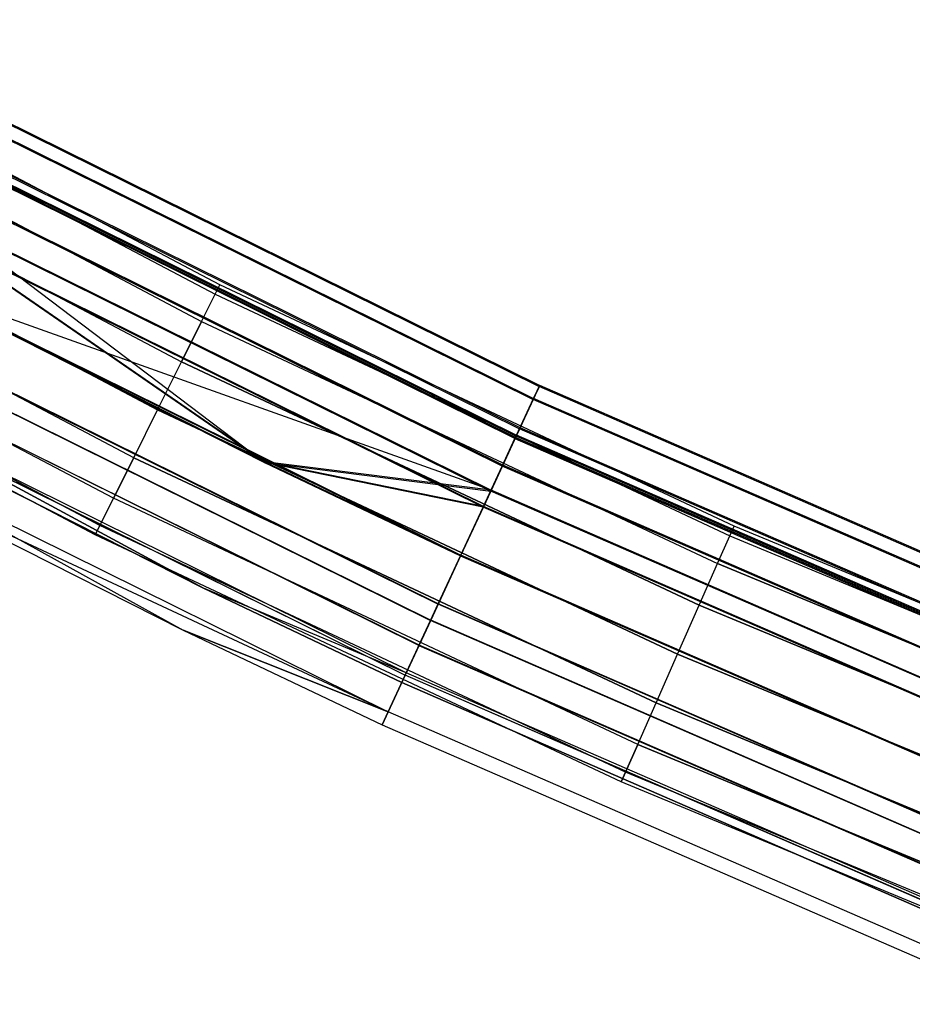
# Model space of a CAD drawing. Extents: x -135 to 135, y -135 to 135.
# Tile 14 of 207: x -61 to -51, y -126 to -115. Entities that reach past the tile are written whole.
import ezdxf

# ---------------------------------------------------------------- set-up
doc = ezdxf.new("R2010")
doc.units = 0
doc.header["$LTSCALE"] = 25.4
doc.layers.get('0').update_dxf_attribs({"linetype": 'CONTINUOUS'})

# ---------------------------------------------------------------- blocks, each defined once
blk = doc.blocks.new('SANTANA_BIURKO_A_PM_STL')
at = {"color": 0}
for p, q in [((-58.837, -118.162, 344.416), (-64.232, -115.318, 344.416)), ((-58.837, -118.162, 344.416), (-64.232, -115.318, 344.416)), ((-58.837, -118.162, 147.416), (-64.232, -115.318, 147.416)), ((-58.837, -118.162, 147.416), (-64.232, -115.318, 147.416)), ((-64.287, -115.418, 344.99), (-58.888, -118.264, 344.99)), ((-64.287, -115.418, 343.842), (-58.888, -118.264, 343.842)), ((-64.287, -115.418, 344.99), (-58.888, -118.264, 344.99)), ((-64.287, -115.418, 343.842), (-58.888, -118.264, 343.842)), ((-64.287, -115.418, 147.99), (-58.888, -118.264, 147.99)), ((-64.287, -115.418, 146.842), (-58.888, -118.264, 146.842)), ((-64.287, -115.418, 147.99), (-58.888, -118.264, 147.99)), ((-64.287, -115.418, 146.842), (-58.888, -118.264, 146.842)), ((-64.446, -115.702, 343.355), (-59.033, -118.555, 343.355)), ((-64.446, -115.702, 343.355), (-59.033, -118.555, 343.355)), ((-64.446, -115.702, 345.476), (-59.033, -118.555, 345.476)), ((-64.446, -115.702, 345.476), (-59.033, -118.555, 345.476)), ((-64.446, -115.702, 146.355), (-59.033, -118.555, 146.355)), ((-64.446, -115.702, 146.355), (-59.033, -118.555, 146.355)), ((-64.446, -115.702, 148.476), (-59.033, -118.555, 148.476)), ((-64.446, -115.702, 148.476), (-59.033, -118.555, 148.476)), ((-64.682, -116.127, 343.03), (-59.25, -118.99, 343.03)), ((-64.682, -116.127, 343.03), (-59.25, -118.99, 343.03)), ((-64.682, -116.127, 345.801), (-59.25, -118.99, 345.801)), ((-64.682, -116.127, 345.801), (-59.25, -118.99, 345.801)), ((-64.682, -116.127, 146.03), (-59.25, -118.99, 146.03)), ((-64.682, -116.127, 146.03), (-59.25, -118.99, 146.03)), ((-64.682, -116.127, 148.801), (-59.25, -118.99, 148.801)), ((-64.682, -116.127, 148.801), (-59.25, -118.99, 148.801)), ((-61.195, -116.394, 344.416), (-55.41, -119.256, 344.416)), ((-61.195, -116.394, 344.416), (-55.41, -119.256, 344.416)), ((-61.189, -116.382, 147.416), (-55.404, -119.244, 147.416)), ((-61.189, -116.382, 147.416), (-55.404, -119.244, 147.416)), ((-61.266, -116.528, 343.65), (-55.474, -119.394, 343.65)), ((-61.266, -116.528, 343.65), (-55.474, -119.394, 343.65)), ((-61.266, -116.528, 345.181), (-55.474, -119.394, 345.181)), ((-61.266, -116.528, 345.181), (-55.474, -119.394, 345.181)), ((-61.26, -116.517, 146.648), (-55.469, -119.382, 146.648)), ((-61.26, -116.517, 146.648), (-55.469, -119.382, 146.648)), ((-61.26, -116.517, 148.184), (-55.469, -119.382, 148.184)), ((-61.26, -116.517, 148.184), (-55.469, -119.382, 148.184)), ((-59.506, -119.504, 342.916), (-64.962, -116.629, 342.916)), ((-64.962, -116.629, 345.916), (-59.506, -119.504, 345.916)), ((-64.962, -116.629, 345.916), (-59.506, -119.504, 345.916)), ((-59.506, -119.504, 342.916), (-64.962, -116.629, 342.916)), ((-59.506, -119.504, 145.916), (-64.962, -116.629, 145.916)), ((-64.962, -116.629, 148.916), (-59.506, -119.504, 148.916)), ((-64.962, -116.629, 148.916), (-59.506, -119.504, 148.916)), ((-59.506, -119.504, 145.916), (-64.962, -116.629, 145.916)), ((-61.427, -116.836, 344.416), (-55.621, -119.709, 344.416)), ((-61.427, -116.836, 344.416), (-55.621, -119.709, 344.416)), ((-55.615, -119.697, 147.416), (-61.421, -116.824, 147.416)), ((-55.615, -119.697, 147.416), (-61.421, -116.824, 147.416)), ((-55.669, -119.813, 343.842), (-61.481, -116.937, 343.842)), ((-55.669, -119.813, 343.842), (-61.481, -116.937, 343.842)), ((-55.669, -119.813, 344.99), (-61.481, -116.937, 344.99)), ((-55.669, -119.813, 344.99), (-61.481, -116.937, 344.99)), ((-61.475, -116.926, 147.992), (-55.663, -119.801, 147.992)), ((-55.663, -119.801, 146.839), (-61.475, -116.926, 146.839)), ((-55.663, -119.801, 146.839), (-61.475, -116.926, 146.839)), ((-61.475, -116.926, 147.992), (-55.663, -119.801, 147.992)), ((-61.467, -116.912, 343.001), (-55.657, -119.787, 343.001)), ((-61.467, -116.912, 343.001), (-55.657, -119.787, 343.001)), ((-61.467, -116.912, 345.83), (-55.657, -119.787, 345.83)), ((-61.467, -116.912, 345.83), (-55.657, -119.787, 345.83)), ((-61.462, -116.902, 145.997), (-55.652, -119.777, 145.997)), ((-61.462, -116.902, 145.997), (-55.652, -119.777, 145.997)), ((-61.462, -116.902, 148.835), (-55.652, -119.777, 148.835)), ((-61.462, -116.902, 148.835), (-55.652, -119.777, 148.835)), ((-59.762, -120.018, 345.801), (-65.241, -117.13, 345.801)), ((-59.762, -120.018, 345.801), (-65.241, -117.13, 345.801)), ((-59.762, -120.018, 343.03), (-65.241, -117.13, 343.03)), ((-59.762, -120.018, 343.03), (-65.241, -117.13, 343.03)), ((-59.762, -120.018, 148.801), (-65.241, -117.13, 148.801)), ((-59.762, -120.018, 148.801), (-65.241, -117.13, 148.801)), ((-59.762, -120.018, 146.03), (-65.241, -117.13, 146.03)), ((-59.762, -120.018, 146.03), (-65.241, -117.13, 146.03)), ((-55.806, -120.108, 343.355), (-61.632, -117.225, 343.355)), ((-55.806, -120.108, 343.355), (-61.632, -117.225, 343.355)), ((-55.806, -120.108, 345.476), (-61.632, -117.225, 345.476)), ((-55.806, -120.108, 345.476), (-61.632, -117.225, 345.476)), ((-55.801, -120.098, 148.481), (-61.627, -117.215, 148.481)), ((-55.801, -120.098, 148.481), (-61.627, -117.215, 148.481)), ((-55.801, -120.098, 146.35), (-61.627, -117.215, 146.35)), ((-55.801, -120.098, 146.35), (-61.627, -117.215, 146.35)), ((-61.769, -117.486, 342.568), (-58.357, -120.07, 342.416)), ((-61.769, -117.486, 342.568), (-58.357, -120.07, 342.416)), ((-61.769, -117.486, 342.568), (-55.93, -120.376, 342.568)), ((-61.769, -117.486, 342.568), (-55.93, -120.376, 342.568)), ((-61.769, -117.486, 346.263), (-55.93, -120.376, 346.263)), ((-61.769, -117.486, 346.263), (-55.93, -120.376, 346.263)), ((-61.765, -117.478, 145.562), (-55.926, -120.367, 145.562)), ((-61.765, -117.478, 145.562), (-55.926, -120.367, 145.562)), ((-61.765, -117.478, 149.27), (-55.926, -120.367, 149.27)), ((-61.765, -117.478, 149.27), (-55.926, -120.367, 149.27)), ((-59.979, -120.454, 345.476), (-65.478, -117.555, 345.476)), ((-59.979, -120.454, 345.476), (-65.478, -117.555, 345.476)), ((-59.979, -120.454, 343.355), (-65.478, -117.555, 343.355)), ((-59.979, -120.454, 343.355), (-65.478, -117.555, 343.355)), ((-59.979, -120.454, 148.476), (-65.478, -117.555, 148.476)), ((-59.979, -120.454, 148.476), (-65.478, -117.555, 148.476)), ((-59.979, -120.454, 146.355), (-65.478, -117.555, 146.355)), ((-59.979, -120.454, 146.355), (-65.478, -117.555, 146.355)), ((-58.357, -120.07, 342.916), (-61.858, -117.656, 343.03)), ((-58.357, -120.07, 342.916), (-61.858, -117.656, 343.03)), ((-56.011, -120.549, 343.03), (-61.858, -117.656, 343.03)), ((-56.011, -120.549, 343.03), (-61.858, -117.656, 343.03)), ((-56.011, -120.549, 345.801), (-61.858, -117.656, 345.801)), ((-56.011, -120.549, 345.801), (-61.858, -117.656, 345.801)), ((-56.007, -120.541, 148.808), (-61.854, -117.648, 148.808)), ((-56.007, -120.541, 146.024), (-61.854, -117.648, 146.024)), ((-61.854, -117.648, 148.808), (-58.354, -120.064, 148.922)), ((-56.007, -120.541, 148.808), (-61.854, -117.648, 148.808)), ((-61.854, -117.648, 148.808), (-58.354, -120.064, 148.922)), ((-56.007, -120.541, 146.024), (-61.854, -117.648, 146.024)), ((-60.124, -120.745, 344.99), (-65.636, -117.839, 344.99)), ((-60.124, -120.745, 344.99), (-65.636, -117.839, 344.99)), ((-60.124, -120.745, 343.842), (-65.636, -117.839, 343.842)), ((-60.124, -120.745, 343.842), (-65.636, -117.839, 343.842)), ((-60.124, -120.745, 147.99), (-65.636, -117.839, 147.99)), ((-60.124, -120.745, 147.99), (-65.636, -117.839, 147.99)), ((-60.124, -120.745, 146.842), (-65.636, -117.839, 146.842)), ((-60.124, -120.745, 146.842), (-65.636, -117.839, 146.842)), ((-60.175, -120.847, 344.416), (-65.692, -117.939, 344.416)), ((-60.175, -120.847, 344.416), (-65.692, -117.939, 344.416)), ((-60.175, -120.847, 147.416), (-65.692, -117.939, 147.416)), ((-60.175, -120.847, 147.416), (-65.692, -117.939, 147.416)), ((-62.126, -118.164, 342.916), (-58.357, -120.07, 342.916)), ((-56.253, -121.07, 345.916), (-62.126, -118.164, 345.916)), ((-56.253, -121.07, 345.916), (-62.126, -118.164, 345.916)), ((-62.126, -118.164, 342.916), (-58.357, -120.07, 342.916)), ((-62.126, -118.164, 342.416), (-58.357, -120.07, 342.416)), ((-62.126, -118.164, 342.416), (-58.357, -120.07, 342.416)), ((-62.126, -118.164, 346.416), (-56.253, -121.07, 346.416)), ((-62.126, -118.164, 346.416), (-56.253, -121.07, 346.416)), ((-55.926, -120.367, 149.27), (-62.122, -118.158, 149.422)), ((-62.122, -118.158, 149.422), (-58.354, -120.064, 149.422)), ((-62.122, -118.158, 145.409), (-56.25, -121.064, 145.409)), ((-62.122, -118.158, 145.409), (-56.25, -121.064, 145.409)), ((-55.926, -120.367, 149.27), (-62.122, -118.158, 149.422)), ((-62.122, -118.158, 149.422), (-58.354, -120.064, 149.422)), ((-62.122, -118.158, 148.922), (-58.354, -120.064, 148.922)), ((-62.122, -118.158, 145.909), (-56.25, -121.064, 145.909)), ((-62.122, -118.158, 148.922), (-58.354, -120.064, 148.922)), ((-62.122, -118.158, 145.909), (-56.25, -121.064, 145.909)), ((-58.888, -118.264, 344.99), (-58.837, -118.162, 344.416)), ((-58.888, -118.264, 344.99), (-58.837, -118.162, 344.416)), ((-58.888, -118.264, 343.842), (-58.837, -118.162, 344.416)), ((-58.888, -118.264, 343.842), (-58.837, -118.162, 344.416)), ((-58.888, -118.264, 147.99), (-58.837, -118.162, 147.416)), ((-58.888, -118.264, 147.99), (-58.837, -118.162, 147.416)), ((-58.888, -118.264, 146.842), (-58.837, -118.162, 147.416)), ((-58.888, -118.264, 146.842), (-58.837, -118.162, 147.416)), ((-53.318, -120.753, 344.416), (-58.837, -118.162, 344.416)), ((-53.318, -120.753, 344.416), (-58.837, -118.162, 344.416)), ((-53.318, -120.753, 147.416), (-58.837, -118.162, 147.416)), ((-53.318, -120.753, 147.416), (-58.837, -118.162, 147.416)), ((-59.033, -118.555, 343.355), (-58.888, -118.264, 343.842)), ((-59.033, -118.555, 343.355), (-58.888, -118.264, 343.842)), ((-59.033, -118.555, 345.476), (-58.888, -118.264, 344.99)), ((-59.033, -118.555, 345.476), (-58.888, -118.264, 344.99)), ((-59.033, -118.555, 146.355), (-58.888, -118.264, 146.842)), ((-59.033, -118.555, 146.355), (-58.888, -118.264, 146.842)), ((-59.033, -118.555, 148.476), (-58.888, -118.264, 147.99)), ((-59.033, -118.555, 148.476), (-58.888, -118.264, 147.99)), ((-58.888, -118.264, 344.99), (-53.364, -120.857, 344.99)), ((-58.888, -118.264, 343.842), (-53.364, -120.857, 343.842)), ((-58.888, -118.264, 344.99), (-53.364, -120.857, 344.99)), ((-58.888, -118.264, 343.842), (-53.364, -120.857, 343.842)), ((-58.888, -118.264, 147.99), (-53.364, -120.857, 147.99)), ((-58.888, -118.264, 146.842), (-53.364, -120.857, 146.842)), ((-58.888, -118.264, 147.99), (-53.364, -120.857, 147.99)), ((-58.888, -118.264, 146.842), (-53.364, -120.857, 146.842)), ((-59.033, -118.555, 343.355), (-59.25, -118.99, 343.03)), ((-59.033, -118.555, 343.355), (-59.25, -118.99, 343.03)), ((-59.25, -118.99, 345.801), (-59.033, -118.555, 345.476)), ((-59.25, -118.99, 345.801), (-59.033, -118.555, 345.476)), ((-59.033, -118.555, 146.355), (-59.25, -118.99, 146.03)), ((-59.033, -118.555, 146.355), (-59.25, -118.99, 146.03)), ((-59.25, -118.99, 148.801), (-59.033, -118.555, 148.476)), ((-59.25, -118.99, 148.801), (-59.033, -118.555, 148.476)), ((-59.033, -118.555, 343.355), (-53.495, -121.155, 343.355)), ((-59.033, -118.555, 343.355), (-53.495, -121.155, 343.355)), ((-59.033, -118.555, 345.476), (-53.495, -121.155, 345.476)), ((-59.033, -118.555, 345.476), (-53.495, -121.155, 345.476)), ((-59.033, -118.555, 146.355), (-53.495, -121.155, 146.355)), ((-59.033, -118.555, 146.355), (-53.495, -121.155, 146.355)), ((-59.033, -118.555, 148.476), (-53.495, -121.155, 148.476)), ((-59.033, -118.555, 148.476), (-53.495, -121.155, 148.476)), ((-62.393, -118.672, 345.801), (-56.495, -121.59, 345.801)), ((-62.393, -118.672, 345.801), (-56.495, -121.59, 345.801)), ((-56.493, -121.587, 146.024), (-62.391, -118.668, 146.024)), ((-56.493, -121.587, 146.024), (-62.391, -118.668, 146.024)), ((-62.482, -118.841, 346.263), (-56.575, -121.764, 346.263)), ((-62.482, -118.841, 346.263), (-56.575, -121.764, 346.263)), ((-62.48, -118.838, 145.562), (-56.573, -121.76, 145.562)), ((-62.48, -118.838, 145.562), (-56.573, -121.76, 145.562)), ((-59.506, -119.504, 342.916), (-59.25, -118.99, 343.03)), ((-59.506, -119.504, 345.916), (-59.25, -118.99, 345.801)), ((-59.506, -119.504, 345.916), (-59.25, -118.99, 345.801)), ((-59.506, -119.504, 342.916), (-59.25, -118.99, 343.03)), ((-59.506, -119.504, 145.916), (-59.25, -118.99, 146.03)), ((-59.506, -119.504, 148.916), (-59.25, -118.99, 148.801)), ((-59.506, -119.504, 148.916), (-59.25, -118.99, 148.801)), ((-59.506, -119.504, 145.916), (-59.25, -118.99, 146.03)), ((-53.692, -121.6, 343.03), (-59.25, -118.99, 343.03)), ((-59.25, -118.99, 345.801), (-53.692, -121.6, 345.801)), ((-59.25, -118.99, 345.801), (-53.692, -121.6, 345.801)), ((-53.692, -121.6, 343.03), (-59.25, -118.99, 343.03)), ((-53.692, -121.6, 146.03), (-59.25, -118.99, 146.03)), ((-59.25, -118.99, 148.801), (-53.692, -121.6, 148.801)), ((-59.25, -118.99, 148.801), (-53.692, -121.6, 148.801)), ((-53.692, -121.6, 146.03), (-59.25, -118.99, 146.03)), ((-56.7, -122.032, 345.476), (-62.619, -119.103, 345.476)), ((-56.7, -122.032, 345.476), (-62.619, -119.103, 345.476)), ((-56.699, -122.03, 146.35), (-62.618, -119.101, 146.35)), ((-56.699, -122.03, 146.35), (-62.618, -119.101, 146.35)), ((-55.41, -119.256, 344.416), (-55.474, -119.394, 343.65)), ((-55.474, -119.394, 345.181), (-55.41, -119.256, 344.416)), ((-55.474, -119.394, 345.181), (-55.41, -119.256, 344.416)), ((-55.41, -119.256, 344.416), (-55.474, -119.394, 343.65)), ((-55.404, -119.244, 147.416), (-55.469, -119.382, 146.648)), ((-55.469, -119.382, 148.184), (-55.404, -119.244, 147.416)), ((-55.469, -119.382, 148.184), (-55.404, -119.244, 147.416)), ((-55.404, -119.244, 147.416), (-55.469, -119.382, 146.648)), ((-49.492, -121.831, 344.416), (-55.41, -119.256, 344.416)), ((-49.492, -121.831, 344.416), (-55.41, -119.256, 344.416)), ((-49.487, -121.819, 147.416), (-55.404, -119.244, 147.416)), ((-49.487, -121.819, 147.416), (-55.404, -119.244, 147.416)), ((-56.837, -122.327, 344.99), (-62.77, -119.39, 344.99)), ((-62.77, -119.39, 344.99), (-59.013, -121.419, 344.416)), ((-56.837, -122.327, 344.99), (-62.77, -119.39, 344.99)), ((-62.77, -119.39, 344.99), (-59.013, -121.419, 344.416)), ((-59.013, -121.419, 147.416), (-62.77, -119.39, 146.839)), ((-59.013, -121.419, 147.416), (-62.77, -119.39, 146.839)), ((-56.836, -122.326, 146.839), (-62.77, -119.39, 146.839)), ((-56.836, -122.326, 146.839), (-62.77, -119.39, 146.839)), ((-55.469, -119.382, 146.648), (-55.652, -119.777, 145.997)), ((-55.652, -119.777, 148.835), (-55.469, -119.382, 148.184)), ((-55.652, -119.777, 148.835), (-55.469, -119.382, 148.184)), ((-55.469, -119.382, 146.648), (-55.652, -119.777, 145.997)), ((-49.544, -121.96, 148.184), (-55.469, -119.382, 148.184)), ((-49.544, -121.96, 148.184), (-55.469, -119.382, 148.184)), ((-49.544, -121.96, 146.648), (-55.469, -119.382, 146.648)), ((-49.544, -121.96, 146.648), (-55.469, -119.382, 146.648)), ((-59.013, -121.419, 344.416), (-62.824, -119.491, 344.416)), ((-62.824, -119.491, 147.416), (-59.013, -121.419, 147.416)), ((-62.824, -119.491, 147.416), (-59.013, -121.419, 147.416)), ((-59.013, -121.419, 344.416), (-62.824, -119.491, 344.416)), ((-62.784, -119.415, 345.83), (-56.849, -122.352, 345.83)), ((-62.784, -119.415, 345.83), (-56.849, -122.352, 345.83)), ((-62.783, -119.414, 145.997), (-56.848, -122.351, 145.997)), ((-62.783, -119.414, 145.997), (-56.848, -122.351, 145.997)), ((-55.474, -119.394, 343.65), (-55.657, -119.787, 343.001)), ((-55.657, -119.787, 345.83), (-55.474, -119.394, 345.181)), ((-55.657, -119.787, 345.83), (-55.474, -119.394, 345.181)), ((-55.474, -119.394, 343.65), (-55.657, -119.787, 343.001)), ((-49.549, -121.972, 345.181), (-55.474, -119.394, 345.181)), ((-49.549, -121.972, 345.181), (-55.474, -119.394, 345.181)), ((-49.549, -121.972, 343.65), (-55.474, -119.394, 343.65)), ((-49.549, -121.972, 343.65), (-55.474, -119.394, 343.65)), ((-59.762, -120.018, 345.801), (-59.506, -119.504, 345.916)), ((-59.762, -120.018, 345.801), (-59.506, -119.504, 345.916)), ((-59.762, -120.018, 343.03), (-59.506, -119.504, 342.916)), ((-59.762, -120.018, 343.03), (-59.506, -119.504, 342.916)), ((-59.762, -120.018, 148.801), (-59.506, -119.504, 148.916)), ((-59.762, -120.018, 148.801), (-59.506, -119.504, 148.916)), ((-59.762, -120.018, 146.03), (-59.506, -119.504, 145.916)), ((-59.762, -120.018, 146.03), (-59.506, -119.504, 145.916)), ((-59.506, -119.504, 345.916), (-53.923, -122.125, 345.916)), ((-59.506, -119.504, 345.916), (-53.923, -122.125, 345.916)), ((-53.923, -122.125, 342.916), (-59.506, -119.504, 342.916)), ((-53.923, -122.125, 342.916), (-59.506, -119.504, 342.916)), ((-59.506, -119.504, 148.916), (-53.923, -122.125, 148.916)), ((-59.506, -119.504, 148.916), (-53.923, -122.125, 148.916)), ((-53.923, -122.125, 145.916), (-59.506, -119.504, 145.916)), ((-53.923, -122.125, 145.916), (-59.506, -119.504, 145.916)), ((-55.663, -119.801, 146.839), (-55.615, -119.697, 147.416)), ((-55.663, -119.801, 146.839), (-55.615, -119.697, 147.416)), ((-55.615, -119.697, 147.416), (-55.663, -119.801, 147.992)), ((-55.615, -119.697, 147.416), (-55.663, -119.801, 147.992)), ((-49.675, -122.282, 147.416), (-55.615, -119.697, 147.416)), ((-49.675, -122.282, 147.416), (-55.615, -119.697, 147.416)), ((-62.985, -119.799, 345.181), (-57.031, -122.745, 345.181)), ((-62.985, -119.799, 345.181), (-57.031, -122.745, 345.181)), ((-62.985, -119.799, 146.648), (-59.231, -121.868, 147.416)), ((-62.985, -119.799, 146.648), (-59.231, -121.868, 147.416)), ((-62.985, -119.799, 146.648), (-57.031, -122.745, 146.648)), ((-62.985, -119.799, 146.648), (-57.031, -122.745, 146.648)), ((-55.657, -119.787, 343.001), (-55.93, -120.376, 342.568)), ((-55.93, -120.376, 346.263), (-55.657, -119.787, 345.83)), ((-55.93, -120.376, 346.263), (-55.657, -119.787, 345.83)), ((-55.657, -119.787, 343.001), (-55.93, -120.376, 342.568)), ((-55.652, -119.777, 145.997), (-55.926, -120.367, 145.562)), ((-55.926, -120.367, 149.27), (-55.652, -119.777, 148.835)), ((-55.926, -120.367, 149.27), (-55.652, -119.777, 148.835)), ((-55.652, -119.777, 145.997), (-55.926, -120.367, 145.562)), ((-55.806, -120.108, 343.355), (-55.669, -119.813, 343.842)), ((-55.806, -120.108, 343.355), (-55.669, -119.813, 343.842)), ((-55.669, -119.813, 344.99), (-55.806, -120.108, 345.476)), ((-55.669, -119.813, 344.99), (-55.806, -120.108, 345.476)), ((-55.801, -120.098, 148.481), (-55.663, -119.801, 147.992)), ((-55.801, -120.098, 146.35), (-55.663, -119.801, 146.839)), ((-55.801, -120.098, 146.35), (-55.663, -119.801, 146.839)), ((-55.801, -120.098, 148.481), (-55.663, -119.801, 147.992)), ((-55.669, -119.813, 343.842), (-55.621, -119.709, 344.416)), ((-55.669, -119.813, 343.842), (-55.621, -119.709, 344.416)), ((-55.669, -119.813, 344.99), (-55.621, -119.709, 344.416)), ((-55.669, -119.813, 344.99), (-55.621, -119.709, 344.416)), ((-49.723, -122.4, 343.842), (-55.669, -119.813, 343.842)), ((-49.723, -122.4, 343.842), (-55.669, -119.813, 343.842)), ((-55.669, -119.813, 344.99), (-49.723, -122.4, 344.99)), ((-55.669, -119.813, 344.99), (-49.723, -122.4, 344.99)), ((-49.718, -122.388, 146.839), (-55.663, -119.801, 146.839)), ((-49.718, -122.388, 147.992), (-55.663, -119.801, 147.992)), ((-49.718, -122.388, 146.839), (-55.663, -119.801, 146.839)), ((-49.718, -122.388, 147.992), (-55.663, -119.801, 147.992)), ((-49.712, -122.374, 345.83), (-55.657, -119.787, 345.83)), ((-49.712, -122.374, 345.83), (-55.657, -119.787, 345.83)), ((-49.712, -122.374, 343.001), (-55.657, -119.787, 343.001)), ((-49.712, -122.374, 343.001), (-55.657, -119.787, 343.001)), ((-49.708, -122.363, 148.835), (-55.652, -119.777, 148.835)), ((-49.708, -122.363, 148.835), (-55.652, -119.777, 148.835)), ((-49.708, -122.363, 145.997), (-55.652, -119.777, 145.997)), ((-49.708, -122.363, 145.997), (-55.652, -119.777, 145.997)), ((-49.68, -122.294, 344.416), (-55.621, -119.709, 344.416)), ((-49.68, -122.294, 344.416), (-55.621, -119.709, 344.416)), ((-57.031, -122.745, 345.181), (-63.056, -119.934, 344.416)), ((-63.056, -119.934, 344.416), (-59.231, -121.868, 344.416)), ((-57.031, -122.745, 345.181), (-63.056, -119.934, 344.416)), ((-63.056, -119.934, 344.416), (-59.231, -121.868, 344.416)), ((-63.056, -119.934, 147.416), (-59.231, -121.868, 147.416)), ((-63.056, -119.934, 147.416), (-59.231, -121.868, 147.416)), ((-59.762, -120.018, 345.801), (-59.979, -120.454, 345.476)), ((-59.762, -120.018, 345.801), (-59.979, -120.454, 345.476)), ((-59.979, -120.454, 343.355), (-59.762, -120.018, 343.03)), ((-59.979, -120.454, 343.355), (-59.762, -120.018, 343.03)), ((-59.762, -120.018, 148.801), (-59.979, -120.454, 148.476)), ((-59.762, -120.018, 148.801), (-59.979, -120.454, 148.476)), ((-59.979, -120.454, 146.355), (-59.762, -120.018, 146.03)), ((-59.979, -120.454, 146.355), (-59.762, -120.018, 146.03)), ((-59.762, -120.018, 345.801), (-54.155, -122.65, 345.801)), ((-59.762, -120.018, 345.801), (-54.155, -122.65, 345.801)), ((-54.155, -122.65, 343.03), (-59.762, -120.018, 343.03)), ((-54.155, -122.65, 343.03), (-59.762, -120.018, 343.03)), ((-59.762, -120.018, 148.801), (-54.155, -122.65, 148.801)), ((-59.762, -120.018, 148.801), (-54.155, -122.65, 148.801)), ((-54.155, -122.65, 146.03), (-59.762, -120.018, 146.03)), ((-54.155, -122.65, 146.03), (-59.762, -120.018, 146.03)), ((-58.357, -120.07, 342.916), (-56.253, -121.07, 342.916)), ((-56.011, -120.549, 343.03), (-58.357, -120.07, 342.916)), ((-56.011, -120.549, 343.03), (-58.357, -120.07, 342.916)), ((-58.357, -120.07, 342.916), (-56.253, -121.07, 342.916)), ((-58.357, -120.07, 342.916), (-58.357, -120.07, 342.416)), ((-58.357, -120.07, 342.416), (-56.253, -121.07, 342.416)), ((-58.357, -120.07, 342.916), (-58.357, -120.07, 342.416)), ((-58.357, -120.07, 342.416), (-56.253, -121.07, 342.416)), ((-58.357, -120.07, 342.416), (-55.93, -120.376, 342.568)), ((-58.357, -120.07, 342.416), (-55.93, -120.376, 342.568)), ((-58.354, -120.064, 149.422), (-56.25, -121.064, 149.422)), ((-55.926, -120.367, 149.27), (-58.354, -120.064, 149.422)), ((-55.926, -120.367, 149.27), (-58.354, -120.064, 149.422)), ((-58.354, -120.064, 149.422), (-56.25, -121.064, 149.422)), ((-58.354, -120.064, 149.422), (-58.354, -120.064, 148.922)), ((-58.354, -120.064, 148.922), (-56.25, -121.064, 148.922)), ((-58.354, -120.064, 149.422), (-58.354, -120.064, 148.922)), ((-56.007, -120.541, 148.808), (-58.354, -120.064, 148.922)), ((-58.354, -120.064, 148.922), (-56.25, -121.064, 148.922)), ((-56.007, -120.541, 148.808), (-58.354, -120.064, 148.922)), ((-56.011, -120.549, 343.03), (-55.806, -120.108, 343.355)), ((-56.011, -120.549, 343.03), (-55.806, -120.108, 343.355)), ((-55.806, -120.108, 345.476), (-56.011, -120.549, 345.801)), ((-55.806, -120.108, 345.476), (-56.011, -120.549, 345.801)), ((-55.801, -120.098, 148.481), (-56.007, -120.541, 148.808)), ((-55.801, -120.098, 148.481), (-56.007, -120.541, 148.808)), ((-56.007, -120.541, 146.024), (-55.801, -120.098, 146.35)), ((-56.007, -120.541, 146.024), (-55.801, -120.098, 146.35)), ((-49.845, -122.701, 343.355), (-55.806, -120.108, 343.355)), ((-49.845, -122.701, 343.355), (-55.806, -120.108, 343.355)), ((-49.845, -122.701, 345.476), (-55.806, -120.108, 345.476)), ((-49.845, -122.701, 345.476), (-55.806, -120.108, 345.476)), ((-55.801, -120.098, 148.481), (-49.841, -122.691, 148.481)), ((-49.841, -122.691, 146.35), (-55.801, -120.098, 146.35)), ((-55.801, -120.098, 148.481), (-49.841, -122.691, 148.481)), ((-49.841, -122.691, 146.35), (-55.801, -120.098, 146.35)), ((-55.93, -120.376, 342.568), (-56.253, -121.07, 342.416)), ((-56.253, -121.07, 346.416), (-55.93, -120.376, 346.263)), ((-56.253, -121.07, 346.416), (-55.93, -120.376, 346.263)), ((-55.93, -120.376, 342.568), (-56.253, -121.07, 342.416)), ((-56.25, -121.064, 149.422), (-55.926, -120.367, 149.27)), ((-55.926, -120.367, 145.562), (-56.25, -121.064, 145.409)), ((-56.25, -121.064, 149.422), (-55.926, -120.367, 149.27)), ((-55.926, -120.367, 145.562), (-56.25, -121.064, 145.409)), ((-49.956, -122.975, 346.263), (-55.93, -120.376, 346.263)), ((-49.956, -122.975, 346.263), (-55.93, -120.376, 346.263)), ((-49.956, -122.975, 342.568), (-55.93, -120.376, 342.568)), ((-49.956, -122.975, 342.568), (-55.93, -120.376, 342.568)), ((-49.953, -122.967, 149.27), (-55.926, -120.367, 149.27)), ((-49.953, -122.967, 149.27), (-55.926, -120.367, 149.27)), ((-49.953, -122.967, 145.562), (-55.926, -120.367, 145.562)), ((-49.953, -122.967, 145.562), (-55.926, -120.367, 145.562)), ((-59.979, -120.454, 345.476), (-60.124, -120.745, 344.99)), ((-59.979, -120.454, 345.476), (-60.124, -120.745, 344.99)), ((-60.124, -120.745, 343.842), (-59.979, -120.454, 343.355)), ((-60.124, -120.745, 343.842), (-59.979, -120.454, 343.355)), ((-59.979, -120.454, 148.476), (-60.124, -120.745, 147.99)), ((-59.979, -120.454, 148.476), (-60.124, -120.745, 147.99)), ((-60.124, -120.745, 146.842), (-59.979, -120.454, 146.355)), ((-60.124, -120.745, 146.842), (-59.979, -120.454, 146.355)), ((-54.352, -123.095, 345.476), (-59.979, -120.454, 345.476)), ((-54.352, -123.095, 345.476), (-59.979, -120.454, 345.476)), ((-54.352, -123.095, 343.355), (-59.979, -120.454, 343.355)), ((-54.352, -123.095, 343.355), (-59.979, -120.454, 343.355)), ((-54.352, -123.095, 148.476), (-59.979, -120.454, 148.476)), ((-54.352, -123.095, 148.476), (-59.979, -120.454, 148.476)), ((-54.352, -123.095, 146.355), (-59.979, -120.454, 146.355)), ((-54.352, -123.095, 146.355), (-59.979, -120.454, 146.355)), ((-56.253, -121.07, 342.916), (-56.011, -120.549, 343.03)), ((-56.253, -121.07, 342.916), (-56.011, -120.549, 343.03)), ((-56.011, -120.549, 345.801), (-56.253, -121.07, 345.916)), ((-56.011, -120.549, 345.801), (-56.253, -121.07, 345.916)), ((-56.007, -120.541, 146.024), (-56.25, -121.064, 145.909)), ((-56.25, -121.064, 148.922), (-56.007, -120.541, 148.808)), ((-56.25, -121.064, 148.922), (-56.007, -120.541, 148.808)), ((-56.007, -120.541, 146.024), (-56.25, -121.064, 145.909)), ((-50.028, -123.152, 343.03), (-56.011, -120.549, 343.03)), ((-50.028, -123.152, 343.03), (-56.011, -120.549, 343.03)), ((-50.028, -123.152, 345.801), (-56.011, -120.549, 345.801)), ((-50.028, -123.152, 345.801), (-56.011, -120.549, 345.801)), ((-56.007, -120.541, 146.024), (-50.025, -123.144, 146.024)), ((-50.025, -123.144, 148.808), (-56.007, -120.541, 148.808)), ((-50.025, -123.144, 148.808), (-56.007, -120.541, 148.808)), ((-56.007, -120.541, 146.024), (-50.025, -123.144, 146.024)), ((-60.124, -120.745, 344.99), (-60.175, -120.847, 344.416)), ((-60.175, -120.847, 344.416), (-60.124, -120.745, 343.842)), ((-60.124, -120.745, 344.99), (-60.175, -120.847, 344.416)), ((-60.175, -120.847, 344.416), (-60.124, -120.745, 343.842)), ((-60.124, -120.745, 147.99), (-60.175, -120.847, 147.416)), ((-60.175, -120.847, 147.416), (-60.124, -120.745, 146.842)), ((-60.124, -120.745, 147.99), (-60.175, -120.847, 147.416)), ((-60.175, -120.847, 147.416), (-60.124, -120.745, 146.842)), ((-54.483, -123.393, 344.99), (-60.124, -120.745, 344.99)), ((-54.483, -123.393, 344.99), (-60.124, -120.745, 344.99)), ((-54.483, -123.393, 343.842), (-60.124, -120.745, 343.842)), ((-54.483, -123.393, 343.842), (-60.124, -120.745, 343.842)), ((-54.483, -123.393, 147.99), (-60.124, -120.745, 147.99)), ((-54.483, -123.393, 147.99), (-60.124, -120.745, 147.99)), ((-54.483, -123.393, 146.842), (-60.124, -120.745, 146.842)), ((-54.483, -123.393, 146.842), (-60.124, -120.745, 146.842)), ((-53.364, -120.857, 344.99), (-53.318, -120.753, 344.416)), ((-53.364, -120.857, 344.99), (-53.318, -120.753, 344.416)), ((-53.364, -120.857, 343.842), (-53.318, -120.753, 344.416)), ((-53.364, -120.857, 343.842), (-53.318, -120.753, 344.416)), ((-53.364, -120.857, 147.99), (-53.318, -120.753, 147.416)), ((-53.364, -120.857, 147.99), (-53.318, -120.753, 147.416)), ((-53.364, -120.857, 146.842), (-53.318, -120.753, 147.416)), ((-53.364, -120.857, 146.842), (-53.318, -120.753, 147.416)), ((-47.684, -123.086, 344.416), (-53.318, -120.753, 344.416)), ((-47.684, -123.086, 344.416), (-53.318, -120.753, 344.416)), ((-47.684, -123.086, 147.416), (-53.318, -120.753, 147.416)), ((-47.684, -123.086, 147.416), (-53.318, -120.753, 147.416)), ((-54.529, -123.497, 344.416), (-60.175, -120.847, 344.416)), ((-54.529, -123.497, 344.416), (-60.175, -120.847, 344.416)), ((-54.529, -123.497, 147.416), (-60.175, -120.847, 147.416)), ((-54.529, -123.497, 147.416), (-60.175, -120.847, 147.416)), ((-53.495, -121.155, 343.355), (-53.364, -120.857, 343.842)), ((-53.495, -121.155, 343.355), (-53.364, -120.857, 343.842)), ((-53.495, -121.155, 345.476), (-53.364, -120.857, 344.99)), ((-53.495, -121.155, 345.476), (-53.364, -120.857, 344.99)), ((-53.495, -121.155, 146.355), (-53.364, -120.857, 146.842)), ((-53.495, -121.155, 146.355), (-53.364, -120.857, 146.842)), ((-53.495, -121.155, 148.476), (-53.364, -120.857, 147.99)), ((-53.495, -121.155, 148.476), (-53.364, -120.857, 147.99)), ((-53.364, -120.857, 344.99), (-47.725, -123.193, 344.99)), ((-53.364, -120.857, 343.842), (-47.725, -123.193, 343.842)), ((-53.364, -120.857, 344.99), (-47.725, -123.193, 344.99)), ((-53.364, -120.857, 343.842), (-47.725, -123.193, 343.842)), ((-53.364, -120.857, 147.99), (-47.725, -123.193, 147.99)), ((-53.364, -120.857, 146.842), (-47.725, -123.193, 146.842)), ((-53.364, -120.857, 147.99), (-47.725, -123.193, 147.99)), ((-53.364, -120.857, 146.842), (-47.725, -123.193, 146.842)), ((-56.575, -121.764, 346.263), (-56.253, -121.07, 346.416)), ((-56.575, -121.764, 346.263), (-56.253, -121.07, 346.416)), ((-56.25, -121.064, 145.409), (-56.573, -121.76, 145.562)), ((-56.25, -121.064, 145.409), (-56.573, -121.76, 145.562)), ((-56.253, -121.07, 345.916), (-56.495, -121.59, 345.801)), ((-56.253, -121.07, 345.916), (-56.495, -121.59, 345.801)), ((-56.493, -121.587, 146.024), (-56.25, -121.064, 145.909)), ((-56.493, -121.587, 146.024), (-56.25, -121.064, 145.909)), ((-56.253, -121.07, 342.916), (-50.244, -123.684, 342.916)), ((-50.244, -123.684, 345.916), (-56.253, -121.07, 345.916)), ((-50.244, -123.684, 345.916), (-56.253, -121.07, 345.916)), ((-56.253, -121.07, 342.916), (-50.244, -123.684, 342.916)), ((-56.253, -121.07, 342.916), (-56.253, -121.07, 342.416)), ((-56.253, -121.07, 342.416), (-50.244, -123.684, 342.416)), ((-56.253, -121.07, 342.916), (-56.253, -121.07, 342.416)), ((-50.244, -123.684, 346.416), (-56.253, -121.07, 346.416)), ((-50.244, -123.684, 346.416), (-56.253, -121.07, 346.416)), ((-56.253, -121.07, 342.416), (-50.244, -123.684, 342.416)), ((-56.25, -121.064, 149.422), (-50.242, -123.678, 149.422)), ((-50.242, -123.678, 145.409), (-56.25, -121.064, 145.409)), ((-50.242, -123.678, 145.409), (-56.25, -121.064, 145.409)), ((-56.25, -121.064, 149.422), (-50.242, -123.678, 149.422)), ((-56.25, -121.064, 149.422), (-56.25, -121.064, 148.922)), ((-56.25, -121.064, 148.922), (-50.242, -123.678, 148.922)), ((-56.25, -121.064, 149.422), (-56.25, -121.064, 148.922)), ((-50.242, -123.678, 145.909), (-56.25, -121.064, 145.909)), ((-50.242, -123.678, 145.909), (-56.25, -121.064, 145.909)), ((-56.25, -121.064, 148.922), (-50.242, -123.678, 148.922)), ((-53.692, -121.6, 343.03), (-53.495, -121.155, 343.355)), ((-53.692, -121.6, 345.801), (-53.495, -121.155, 345.476)), ((-53.692, -121.6, 345.801), (-53.495, -121.155, 345.476)), ((-53.692, -121.6, 343.03), (-53.495, -121.155, 343.355)), ((-53.692, -121.6, 146.03), (-53.495, -121.155, 146.355)), ((-53.692, -121.6, 148.801), (-53.495, -121.155, 148.476)), ((-53.692, -121.6, 148.801), (-53.495, -121.155, 148.476)), ((-53.692, -121.6, 146.03), (-53.495, -121.155, 146.355)), ((-47.843, -123.496, 343.355), (-53.495, -121.155, 343.355)), ((-53.495, -121.155, 345.476), (-47.843, -123.496, 345.476)), ((-53.495, -121.155, 345.476), (-47.843, -123.496, 345.476)), ((-47.843, -123.496, 343.355), (-53.495, -121.155, 343.355)), ((-47.843, -123.496, 146.355), (-53.495, -121.155, 146.355)), ((-53.495, -121.155, 148.476), (-47.843, -123.496, 148.476)), ((-53.495, -121.155, 148.476), (-47.843, -123.496, 148.476)), ((-47.843, -123.496, 146.355), (-53.495, -121.155, 146.355)), ((-56.837, -122.327, 344.99), (-59.013, -121.419, 344.416)), ((-56.885, -122.43, 344.416), (-59.013, -121.419, 344.416)), ((-56.837, -122.327, 344.99), (-59.013, -121.419, 344.416)), ((-59.013, -121.419, 147.416), (-56.885, -122.43, 147.416)), ((-56.836, -122.326, 146.839), (-59.013, -121.419, 147.416)), ((-56.836, -122.326, 146.839), (-59.013, -121.419, 147.416)), ((-59.013, -121.419, 147.416), (-56.885, -122.43, 147.416)), ((-59.013, -121.419, 147.416), (-59.013, -121.419, 344.416)), ((-56.885, -122.43, 344.416), (-59.013, -121.419, 344.416)), ((-59.013, -121.419, 147.416), (-59.013, -121.419, 344.416)), ((-56.7, -122.032, 345.476), (-56.495, -121.59, 345.801)), ((-56.7, -122.032, 345.476), (-56.495, -121.59, 345.801)), ((-56.699, -122.03, 146.35), (-56.493, -121.587, 146.024)), ((-56.699, -122.03, 146.35), (-56.493, -121.587, 146.024)), ((-50.46, -124.216, 345.801), (-56.495, -121.59, 345.801)), ((-50.46, -124.216, 345.801), (-56.495, -121.59, 345.801)), ((-50.459, -124.212, 146.024), (-56.493, -121.587, 146.024)), ((-50.459, -124.212, 146.024), (-56.493, -121.587, 146.024)), ((-53.923, -122.125, 345.916), (-53.692, -121.6, 345.801)), ((-53.923, -122.125, 345.916), (-53.692, -121.6, 345.801)), ((-53.923, -122.125, 342.916), (-53.692, -121.6, 343.03)), ((-53.923, -122.125, 342.916), (-53.692, -121.6, 343.03)), ((-53.923, -122.125, 148.916), (-53.692, -121.6, 148.801)), ((-53.923, -122.125, 148.916), (-53.692, -121.6, 148.801)), ((-53.923, -122.125, 145.916), (-53.692, -121.6, 146.03)), ((-53.923, -122.125, 145.916), (-53.692, -121.6, 146.03)), ((-53.692, -121.6, 345.801), (-48.018, -123.95, 345.801)), ((-53.692, -121.6, 345.801), (-48.018, -123.95, 345.801)), ((-48.018, -123.95, 343.03), (-53.692, -121.6, 343.03)), ((-48.018, -123.95, 343.03), (-53.692, -121.6, 343.03)), ((-53.692, -121.6, 148.801), (-48.018, -123.95, 148.801)), ((-53.692, -121.6, 148.801), (-48.018, -123.95, 148.801)), ((-48.018, -123.95, 146.03), (-53.692, -121.6, 146.03)), ((-48.018, -123.95, 146.03), (-53.692, -121.6, 146.03)), ((-56.849, -122.352, 345.83), (-56.575, -121.764, 346.263)), ((-56.849, -122.352, 345.83), (-56.575, -121.764, 346.263)), ((-56.573, -121.76, 145.562), (-56.848, -122.351, 145.997)), ((-56.573, -121.76, 145.562), (-56.848, -122.351, 145.997)), ((-50.532, -124.393, 346.263), (-56.575, -121.764, 346.263)), ((-50.532, -124.393, 346.263), (-56.575, -121.764, 346.263)), ((-50.531, -124.389, 145.562), (-56.573, -121.76, 145.562)), ((-50.531, -124.389, 145.562), (-56.573, -121.76, 145.562)), ((-59.231, -121.868, 344.416), (-57.095, -122.884, 344.416)), ((-57.031, -122.745, 345.181), (-59.231, -121.868, 344.416)), ((-57.031, -122.745, 345.181), (-59.231, -121.868, 344.416)), ((-59.231, -121.868, 344.416), (-57.095, -122.884, 344.416)), ((-59.231, -121.868, 344.416), (-59.231, -121.868, 147.416)), ((-59.231, -121.868, 147.416), (-57.095, -122.884, 147.416)), ((-59.231, -121.868, 344.416), (-59.231, -121.868, 147.416)), ((-59.231, -121.868, 147.416), (-57.095, -122.884, 147.416)), ((-59.231, -121.868, 147.416), (-57.031, -122.745, 146.648)), ((-59.231, -121.868, 147.416), (-57.031, -122.745, 146.648)), ((-56.7, -122.032, 345.476), (-56.837, -122.327, 344.99)), ((-56.7, -122.032, 345.476), (-56.837, -122.327, 344.99)), ((-56.836, -122.326, 146.839), (-56.699, -122.03, 146.35)), ((-56.836, -122.326, 146.839), (-56.699, -122.03, 146.35)), ((-56.7, -122.032, 345.476), (-50.643, -124.667, 345.476)), ((-56.7, -122.032, 345.476), (-50.643, -124.667, 345.476)), ((-50.643, -124.665, 146.35), (-56.699, -122.03, 146.35)), ((-50.643, -124.665, 146.35), (-56.699, -122.03, 146.35)), ((-54.155, -122.65, 345.801), (-53.923, -122.125, 345.916)), ((-54.155, -122.65, 345.801), (-53.923, -122.125, 345.916)), ((-54.155, -122.65, 343.03), (-53.923, -122.125, 342.916)), ((-54.155, -122.65, 343.03), (-53.923, -122.125, 342.916)), ((-54.155, -122.65, 148.801), (-53.923, -122.125, 148.916)), ((-54.155, -122.65, 148.801), (-53.923, -122.125, 148.916)), ((-54.155, -122.65, 146.03), (-53.923, -122.125, 145.916)), ((-54.155, -122.65, 146.03), (-53.923, -122.125, 145.916)), ((-53.923, -122.125, 345.916), (-48.226, -124.485, 345.916)), ((-53.923, -122.125, 345.916), (-48.226, -124.485, 345.916)), ((-48.226, -124.485, 342.916), (-53.923, -122.125, 342.916)), ((-48.226, -124.485, 342.916), (-53.923, -122.125, 342.916)), ((-53.923, -122.125, 148.916), (-48.226, -124.485, 148.916)), ((-53.923, -122.125, 148.916), (-48.226, -124.485, 148.916)), ((-48.226, -124.485, 145.916), (-53.923, -122.125, 145.916)), ((-48.226, -124.485, 145.916), (-53.923, -122.125, 145.916)), ((-56.885, -122.43, 147.416), (-56.836, -122.326, 146.839)), ((-56.885, -122.43, 147.416), (-56.836, -122.326, 146.839)), ((-56.885, -122.43, 344.416), (-56.837, -122.327, 344.99)), ((-56.885, -122.43, 344.416), (-56.837, -122.327, 344.99)), ((-50.766, -124.968, 344.99), (-56.837, -122.327, 344.99)), ((-50.766, -124.968, 344.99), (-56.837, -122.327, 344.99)), ((-50.766, -124.968, 146.839), (-56.836, -122.326, 146.839)), ((-50.766, -124.968, 146.839), (-56.836, -122.326, 146.839)), ((-56.848, -122.351, 145.997), (-57.031, -122.745, 146.648)), ((-56.848, -122.351, 145.997), (-57.031, -122.745, 146.648)), ((-57.031, -122.745, 345.181), (-56.849, -122.352, 345.83)), ((-57.031, -122.745, 345.181), (-56.849, -122.352, 345.83)), ((-50.809, -125.074, 344.416), (-56.885, -122.43, 344.416)), ((-56.885, -122.43, 147.416), (-50.809, -125.074, 147.416)), ((-56.885, -122.43, 147.416), (-50.809, -125.074, 147.416)), ((-56.885, -122.43, 147.416), (-56.885, -122.43, 344.416)), ((-50.809, -125.074, 344.416), (-56.885, -122.43, 344.416)), ((-56.885, -122.43, 147.416), (-56.885, -122.43, 344.416)), ((-50.777, -124.994, 345.83), (-56.849, -122.352, 345.83)), ((-50.777, -124.994, 345.83), (-56.849, -122.352, 345.83)), ((-50.776, -124.993, 145.997), (-56.848, -122.351, 145.997)), ((-50.776, -124.993, 145.997), (-56.848, -122.351, 145.997)), ((-54.352, -123.095, 345.476), (-54.155, -122.65, 345.801)), ((-54.352, -123.095, 345.476), (-54.155, -122.65, 345.801)), ((-54.352, -123.095, 343.355), (-54.155, -122.65, 343.03)), ((-54.352, -123.095, 343.355), (-54.155, -122.65, 343.03)), ((-54.352, -123.095, 148.476), (-54.155, -122.65, 148.801)), ((-54.352, -123.095, 148.476), (-54.155, -122.65, 148.801)), ((-54.352, -123.095, 146.355), (-54.155, -122.65, 146.03)), ((-54.352, -123.095, 146.355), (-54.155, -122.65, 146.03)), ((-54.155, -122.65, 345.801), (-48.433, -125.02, 345.801)), ((-54.155, -122.65, 345.801), (-48.433, -125.02, 345.801)), ((-48.433, -125.02, 343.03), (-54.155, -122.65, 343.03)), ((-48.433, -125.02, 343.03), (-54.155, -122.65, 343.03)), ((-54.155, -122.65, 148.801), (-48.433, -125.02, 148.801)), ((-54.155, -122.65, 148.801), (-48.433, -125.02, 148.801)), ((-48.433, -125.02, 146.03), (-54.155, -122.65, 146.03)), ((-48.433, -125.02, 146.03), (-54.155, -122.65, 146.03)), ((-57.095, -122.884, 344.416), (-57.031, -122.745, 345.181)), ((-57.095, -122.884, 344.416), (-57.031, -122.745, 345.181)), ((-57.031, -122.745, 146.648), (-57.095, -122.884, 147.416)), ((-57.031, -122.745, 146.648), (-57.095, -122.884, 147.416)), ((-50.94, -125.396, 345.181), (-57.031, -122.745, 345.181)), ((-50.94, -125.396, 345.181), (-57.031, -122.745, 345.181)), ((-50.94, -125.396, 146.648), (-57.031, -122.745, 146.648)), ((-50.94, -125.396, 146.648), (-57.031, -122.745, 146.648)), ((-57.095, -122.884, 344.416), (-50.997, -125.537, 344.416)), ((-57.095, -122.884, 344.416), (-50.997, -125.537, 344.416)), ((-57.095, -122.884, 344.416), (-57.095, -122.884, 147.416)), ((-57.095, -122.884, 147.416), (-50.997, -125.537, 147.416)), ((-57.095, -122.884, 344.416), (-57.095, -122.884, 147.416)), ((-57.095, -122.884, 147.416), (-50.997, -125.537, 147.416)), ((-54.352, -123.095, 345.476), (-54.483, -123.393, 344.99)), ((-54.352, -123.095, 345.476), (-54.483, -123.393, 344.99)), ((-54.483, -123.393, 343.842), (-54.352, -123.095, 343.355)), ((-54.483, -123.393, 343.842), (-54.352, -123.095, 343.355)), ((-54.352, -123.095, 148.476), (-54.483, -123.393, 147.99)), ((-54.352, -123.095, 148.476), (-54.483, -123.393, 147.99)), ((-54.483, -123.393, 146.842), (-54.352, -123.095, 146.355)), ((-54.483, -123.393, 146.842), (-54.352, -123.095, 146.355)), ((-54.352, -123.095, 345.476), (-48.609, -125.474, 345.476)), ((-54.352, -123.095, 345.476), (-48.609, -125.474, 345.476)), ((-48.609, -125.474, 343.355), (-54.352, -123.095, 343.355)), ((-48.609, -125.474, 343.355), (-54.352, -123.095, 343.355)), ((-54.352, -123.095, 148.476), (-48.609, -125.474, 148.476)), ((-54.352, -123.095, 148.476), (-48.609, -125.474, 148.476)), ((-48.609, -125.474, 146.355), (-54.352, -123.095, 146.355)), ((-48.609, -125.474, 146.355), (-54.352, -123.095, 146.355)), ((-54.529, -123.497, 344.416), (-54.483, -123.393, 343.842)), ((-54.483, -123.393, 344.99), (-54.529, -123.497, 344.416)), ((-54.483, -123.393, 344.99), (-54.529, -123.497, 344.416)), ((-54.529, -123.497, 344.416), (-54.483, -123.393, 343.842)), ((-54.529, -123.497, 147.416), (-54.483, -123.393, 146.842)), ((-54.483, -123.393, 147.99), (-54.529, -123.497, 147.416)), ((-54.483, -123.393, 147.99), (-54.529, -123.497, 147.416)), ((-54.529, -123.497, 147.416), (-54.483, -123.393, 146.842)), ((-48.726, -125.777, 344.99), (-54.483, -123.393, 344.99)), ((-48.726, -125.777, 343.842), (-54.483, -123.393, 343.842)), ((-48.726, -125.777, 344.99), (-54.483, -123.393, 344.99)), ((-48.726, -125.777, 343.842), (-54.483, -123.393, 343.842)), ((-48.726, -125.777, 147.99), (-54.483, -123.393, 147.99)), ((-48.726, -125.777, 146.842), (-54.483, -123.393, 146.842)), ((-48.726, -125.777, 147.99), (-54.483, -123.393, 147.99)), ((-48.726, -125.777, 146.842), (-54.483, -123.393, 146.842)), ((-48.768, -125.884, 344.416), (-54.529, -123.497, 344.416)), ((-48.768, -125.884, 344.416), (-54.529, -123.497, 344.416)), ((-48.768, -125.884, 147.416), (-54.529, -123.497, 147.416)), ((-48.768, -125.884, 147.416), (-54.529, -123.497, 147.416))]:
    blk.add_line(p, q, dxfattribs=at)

msp = doc.modelspace()

# ---------------------------------------------------------------- block references
at = {"color": 253}
msp.add_blockref('SANTANA_BIURKO_A_PM_STL', (0, 0), dxfattribs=at)

doc.saveas('drawing.dxf')
